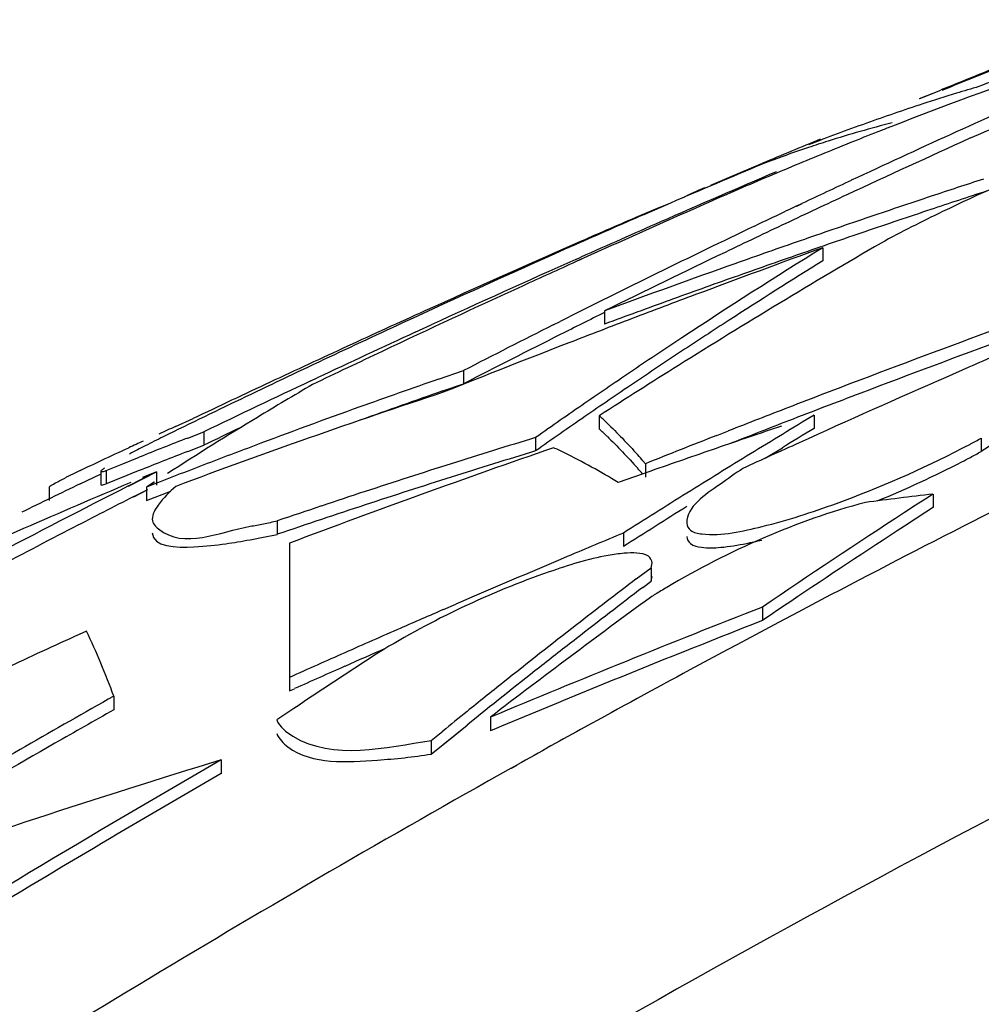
# Model space of a CAD drawing. Header units: millimetres. Extents: x 0 to 297, y 0 to 210.
# Tile 76 of 108: x 195.21 to 197.59, y 169.24 to 171.67. Entities that reach past the tile are written whole.
import ezdxf

# ---------------------------------------------------------------- set-up
doc = ezdxf.new("R2010")
doc.units = ezdxf.units.MM
doc.header["$LTSCALE"] = 16.335
doc.layers.get('0').update_dxf_attribs({"linetype": 'CONTINUOUS'})
doc.layers.add('08_SURFACES', color=7, linetype='CONTINUOUS')

msp = doc.modelspace()

# ---------------------------------------------------------------- linework, layer by layer
at = {"color": 9, "linetype": 'Continuous'}
for p, q in [((196.4242, 169.8242), (196.4386, 169.8322)), ((196.4244, 169.8237), (196.4388, 169.8317))]:
    msp.add_line(p, q, dxfattribs=at)
for centre, radius, start, end in [((212.4139, 141.2903), 32.7085, 116.91036, 118.38316), ((212.453, 141.2175), 32.7912, 118.38275, 118.89919), ((212.4698, 141.187), 32.8261, 118.89917, 119.23341), ((214.2583, 144.1107), 29.992, 120.5486, 125.90054), ((212.6946, 141.0516), 32.3777, 116.91988, 122.8628), ((212.5649, 141.0212), 33.0172, 119.26557, 122.8593)]:
    msp.add_arc(centre, radius, start, end, dxfattribs=at)
at = {"color": 7, "linetype": 'Continuous'}
msp.add_arc((214.1689, 144.063), 30.0289, 119.85763, 125.90367, dxfattribs=at)
at = {"layer": '08_SURFACES', "color": 7, "linetype": 'Continuous'}
for p, q in [((197.4332, 171.4788), (197.4853, 171.4998)), ((197.4333, 171.4785), (197.4853, 171.4997)), ((196.917, 171.2647), (197.0452, 171.3183)), ((196.963, 171.2842), (197.0451, 171.3187)), ((196.917, 171.2647), (196.963, 171.2842)), ((196.8499, 171.2344), (196.8591, 171.239)), ((196.8499, 171.2346), (196.8591, 171.239)), ((196.8878, 171.2523), (196.9027, 171.2587)), ((196.8878, 171.2523), (196.8908, 171.2537)), ((196.8908, 171.2537), (196.9027, 171.2588)), ((196.8173, 171.2205), (196.7513, 171.1916)), ((196.8173, 171.2205), (196.7915, 171.2093)), ((197.1298, 171.2134), (197.1424, 171.2193)), ((197.1299, 171.2131), (197.1425, 171.219)), ((196.7389, 171.188), (196.791, 171.2104)), ((196.739, 171.1878), (196.791, 171.2104)), ((196.7915, 171.2093), (196.7512, 171.1918)), ((197.194, 171.1101), (197.194, 171.0775)), ((196.5839, 171.0814), (196.596, 171.0868)), ((196.584, 171.0812), (196.5961, 171.0866)), ((196.5969, 171.0815), (196.5846, 171.0759)), ((196.5969, 171.0814), (196.5846, 171.0758)), ((196.6548, 170.9542), (196.6548, 170.9215)), ((196.1869, 170.9012), (196.2261, 170.9194)), ((196.1869, 170.9013), (196.2261, 170.9194)), ((196.5277, 170.9194), (196.5452, 170.9281)), ((196.5278, 170.9193), (196.5452, 170.9281)), ((196.2446, 170.7855), (196.3061, 170.8067)), ((196.2447, 170.7854), (196.3061, 170.8067)), ((196.3061, 170.8067), (196.3061, 170.7738)), ((197.5545, 170.8147), (197.4977, 170.7897)), ((197.5545, 170.8147), (197.4977, 170.7898)), ((195.9287, 170.7809), (195.9446, 170.7885)), ((195.9287, 170.781), (195.9446, 170.7885)), ((196.2548, 170.756), (196.3061, 170.7738)), ((196.2548, 170.7561), (196.3061, 170.7738)), ((195.5946, 170.6685), (195.6383, 170.6882)), ((196.6417, 170.6951), (196.6417, 170.6622)), ((197.1727, 170.6965), (197.1727, 170.6636)), ((195.6247, 170.6398), (195.6644, 170.6551)), ((195.6247, 170.6398), (195.6644, 170.6551)), ((195.6644, 170.6551), (195.6644, 170.6221)), ((196.9319, 170.6463), (196.9605, 170.6575)), ((196.9319, 170.6463), (196.9605, 170.6574)), ((196.4843, 170.6411), (196.4843, 170.608)), ((197.5855, 170.6395), (197.5855, 170.6065)), ((195.6247, 170.6068), (195.6644, 170.6221)), ((197.0513, 170.5899), (197.094, 170.6159)), ((197.0514, 170.5898), (197.094, 170.6159)), ((195.4641, 170.5761), (195.5045, 170.5924)), ((195.4641, 170.5761), (195.5045, 170.5924)), ((196.7495, 170.5833), (196.7555, 170.5764)), ((196.7495, 170.5832), (196.7555, 170.5764)), ((195.4099, 170.5576), (195.4099, 170.5244)), ((195.4236, 170.5596), (195.4641, 170.5761)), ((195.4236, 170.5596), (195.4641, 170.5761)), ((195.4236, 170.5596), (195.4236, 170.5264)), ((195.4781, 170.5212), (195.5472, 170.5565)), ((195.5124, 170.5389), (195.5472, 170.5565)), ((195.5472, 170.5565), (195.5128, 170.5421)), ((195.5472, 170.5565), (195.5129, 170.5419)), ((195.5472, 170.5565), (195.5472, 170.5234)), ((196.769, 170.5582), (196.6884, 170.5298)), ((196.7555, 170.5764), (196.7555, 170.5433)), ((195.3591, 170.5265), (195.4088, 170.5502)), ((195.478, 170.5214), (195.5124, 170.5389)), ((195.5422, 170.531), (195.5228, 170.5184)), ((195.5423, 170.531), (195.5228, 170.5184)), ((195.2823, 170.5185), (195.2823, 170.4854)), ((195.4177, 170.5248), (195.4236, 170.5264)), ((195.4914, 170.4951), (195.5258, 170.5126)), ((195.4915, 170.4949), (195.5259, 170.5125)), ((195.5228, 170.5184), (195.5228, 170.4852)), ((195.5228, 170.4852), (195.5832, 170.5089)), ((195.5228, 170.4852), (195.5833, 170.5087)), ((197.4662, 170.5014), (197.4662, 170.4682)), ((195.8461, 170.4351), (195.8461, 170.4019)), ((196.7011, 170.405), (196.7011, 170.3717)), ((195.8763, 170.3802), (195.8763, 170.0149)), ((196.733, 170.2918), (196.7695, 170.3195)), ((196.7331, 170.2917), (196.7695, 170.3195)), ((196.7695, 170.3195), (196.7719, 170.3313)), ((196.7695, 170.3195), (196.7695, 170.2862)), ((196.7695, 170.2862), (196.7719, 170.298)), ((196.7491, 170.2706), (196.7695, 170.2862)), ((196.7491, 170.2707), (196.7695, 170.2862)), ((196.2569, 170.2162), (196.2869, 170.2292)), ((196.2569, 170.2162), (196.2869, 170.2292)), ((197.0445, 170.2223), (197.0445, 170.1888)), ((195.3747, 170.1627), (195.3568, 170.1546)), ((195.3747, 170.1627), (195.3569, 170.1545)), ((195.8763, 170.0149), (195.8888, 170.0205)), ((195.4422, 170.0021), (195.4422, 169.9684)), ((195.8866, 169.9714), (195.8446, 169.9433)), ((195.8866, 169.9714), (195.8446, 169.9433)), ((196.3726, 169.9501), (196.3726, 169.9164)), ((196.2266, 169.8588), (196.3148, 169.9304)), ((196.2714, 169.8953), (196.3148, 169.9304)), ((196.2266, 169.8926), (196.2548, 169.9156)), ((196.2266, 169.8926), (196.2548, 169.9155)), ((196.2266, 169.8588), (196.2714, 169.8953)), ((196.2266, 169.8926), (196.2266, 169.8588)), ((195.7073, 169.8444), (195.7073, 169.8105))]:
    msp.add_line(p, q, dxfattribs=at)
for centre, radius, start, end in [((210.7632, 138.6008), 35.4775, 111.61028, 111.97887), ((210.5027, 139.1152), 34.901, 111.60053, 111.8942), ((209.548, 140.6986), 33.0529, 110.94846, 111.22945), ((199.0404, 166.5641), 5.1557, 106.4621, 107.1056), ((199.0574, 166.5092), 5.2131, 107.1063, 108.0648), ((209.1367, 145.8715), 28.0424, 113.95435, 114.49793), ((199.0883, 166.415), 5.3123, 108.0669, 109.6664), ((199.1342, 166.2867), 5.4485, 109.6668, 111.2614), ((198.0462, 168.7249), 2.7785, 104.1829, 107.5819), ((201.1229, 161.7784), 10.339, 111.30926, 111.47017), ((209.172, 145.7942), 28.1274, 114.49794, 115.04602), ((201.3844, 161.1146), 11.0525, 111.47244, 111.85609), ((210.7655, 138.5951), 35.4837, 112.49815, 112.74749), ((198.0895, 168.5895), 2.9207, 108.5901, 109.8094), ((201.7616, 160.1759), 12.0641, 111.85891, 112.59814), ((198.0727, 168.6393), 2.8681, 107.5705, 108.5894), ((209.8598, 144.1616), 29.8699, 114.32177, 114.96416), ((198.1095, 168.5338), 2.9798, 109.8092, 110.9176), ((210.9086, 138.2808), 35.8272, 112.76409, 113.16078), ((201.8796, 159.8876), 12.3757, 112.58966, 113.33768), ((210.7844, 139.2499), 34.8555, 113.15497, 113.66638), ((209.1986, 145.737), 28.1904, 115.04592, 115.31989), ((205.6804, 146.5205), 26.0473, 108.09391, 108.39295), ((210.3157, 140.792), 33.2514, 113.64985, 113.98072), ((197.3108, 170.2993), 1.0426, 113.931, 115.672), ((209.8857, 144.1059), 29.9313, 114.96405, 115.28306), ((205.6926, 146.4838), 26.086, 108.39297, 108.76785), ((205.6805, 146.512), 26.0247, 108.09441, 108.41231), ((209.217, 145.6982), 28.2333, 115.34815, 115.58251), ((208.6349, 143.9356), 29.7342, 113.5573, 113.91368), ((210.0655, 140.3806), 33.5662, 113.39219, 113.65685), ((205.6931, 146.4741), 26.0646, 108.41232, 108.78902), ((210.7879, 139.2419), 34.8641, 113.66637, 114.02046), ((210.3246, 140.772), 33.2733, 113.98073, 114.36658), ((209.2442, 145.6414), 28.2964, 115.58263, 116.12381), ((209.9034, 144.0683), 29.9729, 115.28306, 115.60063), ((205.7063, 146.4434), 26.1287, 108.76785, 109.14246), ((205.7069, 146.4336), 26.1074, 108.78902, 109.16446), ((208.6643, 143.8697), 29.8063, 113.91388, 114.75896), ((210.0755, 140.3579), 33.591, 113.6569, 114.37761), ((206.5923, 155.2398), 18.3815, 120.23015, 122.05385), ((205.7208, 146.4017), 26.1728, 109.14246, 109.51678), ((209.9309, 144.0111), 30.0363, 115.60074, 116.23156), ((204.6706, 159.0335), 14.2037, 121.76179, 123.43032), ((207.3793, 142.9575), 29.9384, 109.88953, 110.53159), ((205.7214, 146.3919), 26.1515, 109.16447, 109.53865), ((210.7926, 139.2313), 34.8757, 114.04228, 114.68757), ((210.3326, 140.7543), 33.2927, 114.3899, 114.64063), ((205.7437, 146.3373), 26.2411, 109.51695, 110.26476), ((204.6281, 159.0803), 14.1139, 121.78445, 122.89581), ((209.2836, 145.561), 28.3859, 116.12381, 116.66419), ((205.7366, 146.349), 26.1971, 109.53865, 109.91157), ((210.3444, 140.7287), 33.321, 114.64069, 115.29823), ((207.3931, 142.9204), 29.978, 110.53152, 110.85148), ((205.7519, 146.3067), 26.242, 109.91157, 110.28325), ((210.0863, 140.3339), 33.6173, 114.37757, 114.73678), ((209.2955, 145.5301), 28.3896, 116.43995, 116.687), ((208.7084, 143.7741), 29.9116, 114.75901, 115.63451), ((209.3246, 145.4796), 28.477, 116.70348, 117.20385), ((207.4027, 142.8951), 30.005, 110.85148, 111.17073), ((204.7651, 158.8677), 14.3668, 122.89421, 123.45471), ((210.7998, 139.2158), 34.8928, 114.75844, 115.19734), ((209.3243, 145.4729), 28.4537, 116.68711, 117.22743), ((209.2278, 139.3538), 33.6215, 110.14854, 110.8019), ((207.4178, 142.8562), 30.0468, 111.1708, 111.80718), ((204.8592, 158.7459), 14.5476, 123.42602, 123.98941), ((209.2279, 139.3525), 33.592, 110.16704, 110.82096), ((211.5924, 138.724), 35.0269, 113.37546, 113.6267), ((210.0943, 140.3165), 33.6365, 114.73678, 115.09523), ((210.357, 140.7019), 33.3506, 115.29818, 115.6261), ((204.8627, 158.72), 14.5438, 123.45473, 124.01821), ((204.9618, 158.5936), 14.7312, 123.98943, 124.5561), ((206.7983, 154.9085), 18.7716, 122.05007, 122.75598), ((210.1018, 140.3006), 33.654, 115.09523, 115.45295), ((210.804, 139.2068), 34.9028, 115.22618, 115.70669), ((202.3726, 153.1204), 18.6977, 109.13146, 109.76472), ((204.9655, 158.5678), 14.7275, 124.01822, 124.5845), ((209.2313, 139.3444), 33.6316, 110.80189, 111.12707), ((211.5948, 138.7185), 35.0328, 113.7282, 114.37737), ((201.7402, 154.1025), 17.5303, 108.23075, 110.51997), ((200.586, 162.7927), 9.2368, 120.24777, 121.23091), ((202.3723, 153.1061), 18.6801, 109.11634, 109.78235), ((209.2314, 139.3431), 33.6021, 110.82095, 111.14648), ((208.7435, 143.7008), 29.9929, 115.6343, 116.06671), ((205.069, 158.4381), 14.9201, 124.55611, 125.12593), ((202.413, 153.0082), 18.8171, 109.76497, 110.612), ((209.234, 139.3375), 33.639, 111.12707, 111.39901), ((200.7366, 162.5454), 9.5264, 121.23414, 122.80884), ((205.0726, 158.4123), 14.9163, 124.58452, 125.15347), ((195.8034, 169.7877), 1.2353, 46.0567, 47.2676), ((209.2341, 139.3362), 33.6094, 111.14648, 111.41107), ((209.7296, 149.8624), 24.3256, 121.07768, 121.29449), ((204.7459, 150.3976), 22.2408, 114.29701, 114.41344), ((210.8052, 139.2033), 34.8767, 115.56617, 115.72954), ((195.8026, 169.7548), 1.2358, 46.0271, 47.2385), ((206.4485, 142.9672), 29.2397, 108.66296, 108.99745), ((209.732, 149.8466), 24.3122, 121.10347, 121.32033), ((209.5845, 152.6102), 21.6297, 123.46465, 123.6933), ((201.7949, 156.8797), 15.1186, 114.54361, 114.69299), ((199.6102, 160.3614), 11.0241, 111.19414, 111.86567), ((202.394, 151.2369), 20.2841, 106.93852, 107.55587), ((209.2366, 139.3309), 33.6461, 111.45125, 111.77446), ((209.7765, 149.7853), 24.4159, 121.29463, 121.72765), ((211.5967, 138.7143), 35.0374, 114.37736, 114.62658), ((196.5139, 172.6066), 2.24, 297.7999, 298.5813), ((199.611, 160.3368), 11.0164, 111.21382, 111.88588), ((202.4506, 152.9079), 18.9241, 110.61162, 111.04028), ((205.2701, 145.3986), 26.6894, 109.11825, 110.60768), ((202.3944, 151.2223), 20.2666, 106.95483, 107.57156), ((195.8838, 169.2375), 1.5219, 63.8128, 64.925), ((195.8228, 169.1176), 1.6564, 58.4943, 63.7504), ((206.4568, 142.9431), 29.2652, 108.99745, 109.33173), ((196.304, 173.0095), 2.6944, 290.0501, 297.2635), ((196.4427, 172.7414), 2.3925, 297.2524, 297.8027), ((196.5359, 172.5308), 2.192, 298.2198, 298.61), ((195.5134, 169.5098), 1.6372, 40.9707, 41.6591), ((196.2877, 173.0116), 2.733, 292.3853, 297.2199), ((196.4415, 172.7083), 2.393, 297.2664, 297.8242), ((196.4919, 172.6129), 2.2851, 297.8253, 298.2198), ((196.7851, 167.5984), 3.2867, 115.7178, 115.9686), ((199.644, 160.2545), 11.1052, 111.88559, 112.33619), ((202.4771, 152.8391), 18.9979, 111.04028, 111.47234), ((202.4193, 151.157), 20.3679, 107.55589, 108.18469), ((195.5135, 169.478), 1.6362, 40.9854, 41.6298), ((204.8174, 148.4583), 23.9639, 112.92117, 114.3013), ((196.3017, 168.589), 2.1845, 115.9469, 116.5656), ((202.4197, 151.1425), 20.3504, 107.57158, 108.20098), ((209.8405, 149.6818), 24.5376, 121.72766, 122.1599), ((210.0671, 141.8798), 32.1431, 116.99271, 117.67466), ((210.9086, 138.2808), 35.7991, 115.74426, 116.00148), ((202.4398, 151.0943), 20.4339, 108.18453, 108.50317), ((210.0577, 141.8943), 32.0965, 116.9896, 117.2889), ((199.0299, 157.1706), 13.4222, 96.69046, 97.40882), ((210.5471, 150.2799), 24.0836, 122.89822, 123.09827), ((202.4542, 151.0514), 20.4792, 108.50318, 108.82464), ((202.4403, 151.0797), 20.4165, 108.20081, 108.52022), ((209.8594, 149.6399), 24.5551, 121.97004, 122.18632), ((210.5501, 150.2629), 24.0716, 122.92515, 123.12539), ((202.4547, 151.0366), 20.4619, 108.52022, 108.84275), ((209.8895, 149.6038), 24.6297, 122.15977, 122.3756), ((210.6487, 150.1249), 24.2689, 123.0993, 124.09454), ((210.074, 141.8628), 32.1318, 117.28892, 117.69912), ((209.8922, 149.5877), 24.6166, 122.18632, 122.40246), ((210.6347, 150.1339), 24.2259, 123.12603, 123.92353), ((209.9339, 138.6466), 34.405, 112.62007, 112.87009), ((209.9353, 138.6432), 34.4086, 112.87009, 113.36931), ((197.2378, 168.2411), 2.1897, 109.2018, 121.3998), ((208.2256, 155.1969), 18.972, 127.28389, 127.8481), ((208.2229, 155.1827), 18.955, 127.25135, 127.87772), ((197.589, 168.9447), 1.5387, 121.1174, 122.2492), ((197.6611, 168.8257), 1.6779, 120.533, 121.1254), ((209.2575, 153.153), 21.1699, 126.15502, 127.49158), ((209.9366, 138.6403), 34.4118, 113.42376, 113.61853), ((209.3268, 138.938), 33.6089, 111.43509, 112.67105), ((210.7213, 150.0047), 24.3814, 123.9229, 124.12142), ((209.9375, 138.6381), 34.4142, 113.61853, 113.86749), ((208.383, 154.9945), 19.2284, 127.84838, 128.53445), ((209.3255, 138.9405), 33.575, 111.45548, 112.28142), ((209.4127, 139.3128), 33.8937, 114.50069, 114.84357), ((208.3443, 155.0264), 19.153, 127.87723, 128.22268), ((209.9377, 138.6373), 34.3842, 113.70746, 113.8899), ((209.9383, 138.6365), 34.4159, 113.86749, 114.11621), ((210.1128, 148.6376), 25.6421, 123.13396, 123.69679), ((209.9383, 138.6361), 34.3857, 113.8899, 114.11604), ((208.477, 154.8582), 19.3673, 128.22331, 128.90108), ((208.5168, 154.8262), 19.4434, 128.53381, 128.87043), ((211.4723, 141.6372), 32.5812, 119.47242, 120.35514), ((209.3289, 138.9323), 33.5839, 112.28141, 112.69276), ((211.4577, 141.6591), 32.5256, 119.49832, 119.79306), ((208.5922, 154.7326), 19.5636, 128.87032, 129.09659), ((211.4808, 141.6188), 32.5721, 119.79313, 120.3823), ((212.0142, 141.5687), 32.6409, 119.97243, 121.89982), ((202.1463, 148.7262), 22.078, 106.95654, 109.44238), ((211.9704, 141.6399), 32.528, 119.99799, 120.31971), ((212.0146, 141.5647), 32.6152, 120.32016, 121.60624)]:
    msp.add_arc(centre, radius, start, end, dxfattribs=at)
for points, knots in [([(198.389, 171.6736), (198.3326, 171.6609), (198.0496, 171.5799), (197.7747, 171.4736), (197.5576, 171.3805)], [0, 0, 0, 0, 0.19655, 1, 1, 1, 1]), ([(197.8181, 171.5627), (197.7962, 171.56), (197.6421, 171.5174), (197.4935, 171.4605), (197.3657, 171.4106)], [0, 0, 0, 0, 0.138249, 1, 1, 1, 1]), ([(198.0403, 171.4266), (197.853, 171.361), (197.6158, 171.264), (197.3877, 171.1489), (197.3377, 171.1216)], [0, 0, 0, 0, 0.777116, 1, 1, 1, 1]), ([(196.6606, 170.6772), (196.6736, 170.6648), (196.6993, 170.6389), (196.7241, 170.612), (196.7365, 170.598)], [0, 0, 0, 0, 0.490299, 1, 1, 1, 1]), ([(195.5641, 170.6429), (195.5492, 170.6355), (195.5215, 170.6215), (195.4938, 170.6072), (195.481, 170.6004)], [0, 0, 0, 0, 0.533875, 1, 1, 1, 1]), ([(196.6607, 170.6442), (196.6736, 170.6318), (196.6994, 170.6058), (196.7241, 170.5789), (196.7365, 170.565)], [0, 0, 0, 0, 0.490289, 1, 1, 1, 1]), ([(195.3589, 170.5596), (195.3767, 170.5682), (195.4167, 170.5871), (195.4568, 170.6056), (195.479, 170.6159)], [0, 0, 0, 0, 0.446916, 1, 1, 1, 1]), ([(195.4193, 170.5656), (195.4169, 170.564), (195.4141, 170.5617), (195.4103, 170.5589), (195.4102, 170.5577)], [0, 0, 0, 0, 0.693783, 1, 1, 1, 1]), ([(195.4102, 170.5577), (195.4102, 170.5566), (195.4176, 170.5574), (195.4203, 170.5585), (195.4236, 170.5596)], [0, 0, 0, 0, 0.244959, 1, 1, 1, 1]), ([(196.9966, 170.5648), (196.9769, 170.5521), (196.9281, 170.5151), (196.8578, 170.4712), (196.8578, 170.4295)], [0, 0, 0, 0, 0.359969, 1, 1, 1, 1]), ([(195.2895, 170.5241), (195.294, 170.5269), (195.3058, 170.5332), (195.3176, 170.5393), (195.3248, 170.5429)], [0, 0, 0, 0, 0.401435, 1, 1, 1, 1]), ([(195.2823, 170.5185), (195.2823, 170.5194), (195.2855, 170.5214), (195.2876, 170.523), (195.2895, 170.5241)], [0, 0, 0, 0, 0.29547, 1, 1, 1, 1]), ([(195.4102, 170.5246), (195.4102, 170.5239), (195.414, 170.5235), (195.4158, 170.5243), (195.4177, 170.5248)], [0, 0, 0, 0, 0.259497, 1, 1, 1, 1]), ([(195.5952, 170.5205), (195.5795, 170.5064), (195.5557, 170.4833), (195.5371, 170.4517), (195.5371, 170.439)], [0, 0, 0, 0, 0.624384, 1, 1, 1, 1]), ([(195.5371, 170.439), (195.5371, 170.4296), (195.6045, 170.3585), (195.7046, 170.4083), (195.7789, 170.4218)], [0, 0, 0, 0, 0.110466, 1, 1, 1, 1]), ([(195.7789, 170.4218), (195.7898, 170.4238), (195.8123, 170.4281), (195.8346, 170.4327), (195.8461, 170.4351)], [0, 0, 0, 0, 0.485399, 1, 1, 1, 1]), ([(196.8578, 170.4295), (196.8578, 170.4229), (196.8678, 170.4066), (196.8853, 170.4042), (196.895, 170.403)], [0, 0, 0, 0, 0.402683, 1, 1, 1, 1]), ([(195.5371, 170.4058), (195.5371, 170.3696), (195.6416, 170.3687), (195.6929, 170.3751), (195.7192, 170.3788)], [0, 0, 0, 0, 0.577342, 1, 1, 1, 1]), ([(195.7192, 170.3788), (195.7288, 170.3802), (195.7487, 170.3833), (195.7685, 170.3867), (195.7787, 170.3885)], [0, 0, 0, 0, 0.48279, 1, 1, 1, 1]), ([(195.7787, 170.3885), (195.7896, 170.3905), (195.8121, 170.3948), (195.8346, 170.3994), (195.8461, 170.4019)], [0, 0, 0, 0, 0.485341, 1, 1, 1, 1]), ([(196.8578, 170.3963), (196.8578, 170.3897), (196.8676, 170.3735), (196.8848, 170.371), (196.8944, 170.3698)], [0, 0, 0, 0, 0.404237, 1, 1, 1, 1]), ([(197.0052, 170.3794), (197.0114, 170.3807), (197.0241, 170.3834), (197.0368, 170.3864), (197.0433, 170.3879)], [0, 0, 0, 0, 0.488379, 1, 1, 1, 1]), ([(196.8944, 170.3698), (196.91, 170.3678), (196.9475, 170.3692), (196.9841, 170.3752), (197.0052, 170.3794)], [0, 0, 0, 0, 0.422522, 1, 1, 1, 1]), ([(196.7345, 170.3554), (196.724, 170.3562), (196.7, 170.3554), (196.6764, 170.3519), (196.6633, 170.3496)], [0, 0, 0, 0, 0.441728, 1, 1, 1, 1]), ([(196.7719, 170.3313), (196.7719, 170.3376), (196.7618, 170.3537), (196.7443, 170.3547), (196.7345, 170.3554)], [0, 0, 0, 0, 0.393326, 1, 1, 1, 1]), ([(195.8446, 169.9433), (195.852, 169.926), (195.9639, 169.8367), (196.1138, 169.8756), (196.2266, 169.8926)], [0, 0, 0, 0, 0.142129, 1, 1, 1, 1]), ([(195.8446, 169.9096), (195.8502, 169.8964), (195.916, 169.8294), (196.0191, 169.8397), (196.0935, 169.8442)], [0, 0, 0, 0, 0.16139, 1, 1, 1, 1])]:
    msp.add_open_spline(points, degree=3, knots=knots, dxfattribs=at)
for points in [[(197.2992, 170.4807), (197.1272, 170.4355), (196.9618, 170.3613), (196.8086, 170.2709)], [(197.0443, 170.4214), (197.1065, 170.4366), (197.1676, 170.4565), (197.2277, 170.4784)], [(196.895, 170.403), (196.9448, 170.3968), (196.9956, 170.4095), (197.0443, 170.4214)], [(196.6633, 170.3496), (196.6137, 170.3406), (196.5652, 170.3256), (196.5176, 170.309)], [(195.4422, 170.0021), (195.4218, 170.0565), (195.3997, 170.1103), (195.3747, 170.1627)], [(196.0935, 169.8442), (196.138, 169.8469), (196.1825, 169.8521), (196.2266, 169.8588)]]:
    msp.add_open_spline(points, degree=3, dxfattribs=at)

doc.saveas('drawing.dxf')
